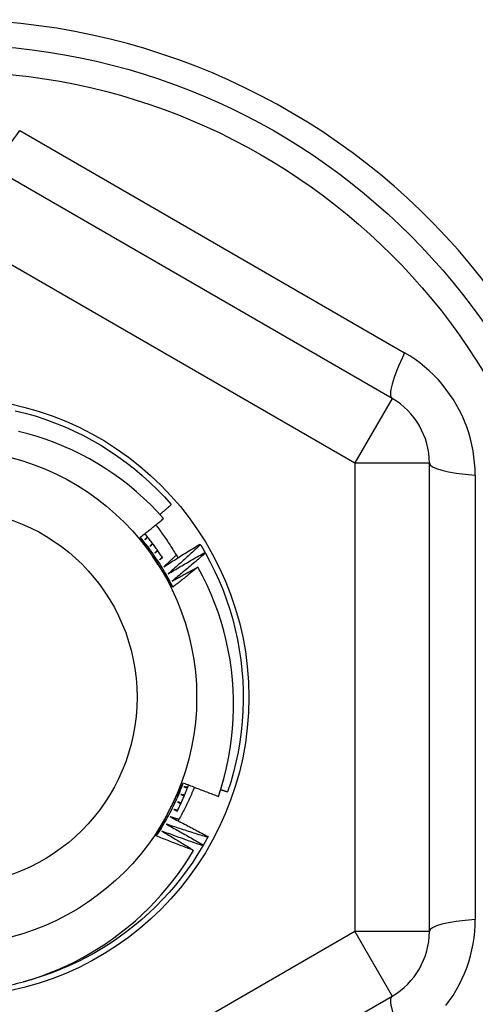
# Model space of a CAD drawing. Header units: inches. Extents: x 32 to 80, y 15.9 to 42.2.
# Tile 56 of 59: x 74.198 to 74.439, y 38.405 to 38.926. Entities that reach past the tile are written whole.
import ezdxf

# ---------------------------------------------------------------- set-up
doc = ezdxf.new("R2010")
doc.units = ezdxf.units.IN
doc.header["$MEASUREMENT"] = 0
doc.layers.add('Visible Edges(ANSI)', color=7, linetype='Continuous', lineweight=25)
doc.layers.add('Visible Tangent Edges(ANSI)', color=7, linetype='Continuous', lineweight=25)

msp = doc.modelspace()

# ---------------------------------------------------------------- linework, layer by layer
at = {"layer": 'Visible Edges(ANSI)'}
for p, q in [((74.39513683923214, 38.72535589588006), (74.18056991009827, 38.84923617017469)), ((74.41482187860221, 38.44349985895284), (74.41482187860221, 38.69126040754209)), ((74.29362240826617, 38.64840278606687), (74.29383744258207, 38.64804943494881)), ((74.29621721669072, 38.64399005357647), (74.29642050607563, 38.6436298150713)), ((74.29532802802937, 38.48922029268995), (74.29511965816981, 38.48886296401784)), ((74.29782769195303, 38.49368761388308), (74.29763119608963, 38.49332362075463)), ((74.18056991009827, 38.28552409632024), (74.39513683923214, 38.40940437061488))]:
    msp.add_line(p, q, dxfattribs=at)
at = {"layer": 'Visible Edges(ANSI)', "flags": 128}
for points in [[(74.19582433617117, 38.71891613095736), (74.20110495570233, 38.71760086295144), (74.20633632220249, 38.71610165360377), (74.21151202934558, 38.7144203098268), (74.2166257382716, 38.71255892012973), (74.22167119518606, 38.71051973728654), (74.22664221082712, 38.70830527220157), (74.23153270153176, 38.7059182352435), (74.23633668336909, 38.70336155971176), (74.24104826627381, 38.70063835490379), (74.24566168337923, 38.69775196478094), (74.25017128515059, 38.69470593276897), (74.25457155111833, 38.69150397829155), (74.25885708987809, 38.68815003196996), (74.26302265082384, 38.68464818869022), (74.26706314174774, 38.68100274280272), (74.27097361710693, 38.67721815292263), (74.2747492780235, 38.67329906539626), (74.27838550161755, 38.66925027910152)], [(74.27431452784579, 38.66189138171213), (74.27092370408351, 38.66561796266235), (74.26740719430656, 38.66922688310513), (74.26376787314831, 38.67271477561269), (74.26000861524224, 38.67607826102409), (74.25613230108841, 38.67931398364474), (74.2521417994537, 38.68241856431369), (74.24804422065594, 38.68538564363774), (74.2438526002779, 38.68820584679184), (74.23957129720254, 38.69087682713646), (74.23520433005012, 38.69339651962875), (74.23075571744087, 38.69576285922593), (74.22622948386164, 38.69797379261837), (74.22162963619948, 38.70002725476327), (74.21696021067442, 38.70192115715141), (74.2122252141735, 38.70365346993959), (74.20742866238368, 38.70522209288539), (74.20257458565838, 38.7066249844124), (74.19766913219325, 38.70785956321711)], [(74.27236876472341, 38.66406098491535), (74.27262052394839, 38.66427589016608), (74.272872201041, 38.66449090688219), (74.27312378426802, 38.66470604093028), (74.27337527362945, 38.66492129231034), (74.27362666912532, 38.66513665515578), (74.27387797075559, 38.66535212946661), (74.27412919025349, 38.66556772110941), (74.2743803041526, 38.66578343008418), (74.27463132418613, 38.66599925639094), (74.27488226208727, 38.66621518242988), (74.27513309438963, 38.66643123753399), (74.27538384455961, 38.66664739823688), (74.27563448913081, 38.66686367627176), (74.27588505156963, 38.66708007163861), (74.27613552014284, 38.66729657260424), (74.27638588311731, 38.66751320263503), (74.27663616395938, 38.66772993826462), (74.27688635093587, 38.66794677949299), (74.27713644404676, 38.66816374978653), (74.27738644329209, 38.66838082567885), (74.27763634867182, 38.66859801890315), (74.27788616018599, 38.66881531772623), (74.27813587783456, 38.66903274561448), (74.27838550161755, 38.66925027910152)], [(74.26199104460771, 38.65200751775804), (74.26250879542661, 38.65241411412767), (74.26302617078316, 38.65282116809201), (74.26354318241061, 38.65322867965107), (74.26405981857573, 38.65363664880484), (74.2645760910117, 38.65404506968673), (74.26509198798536, 38.65445394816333), (74.26560752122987, 38.65486328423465), (74.26612267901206, 38.65527307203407), (74.26663746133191, 38.65568331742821), (74.26715186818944, 38.65609401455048), (74.26766591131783, 38.65650516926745), (74.2681795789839, 38.65691677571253), (74.26869288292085, 38.65732883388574), (74.26920579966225, 38.65774134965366), (74.26971835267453, 38.65815431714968), (74.27023053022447, 38.65856773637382), (74.27074234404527, 38.65898160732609), (74.27125377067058, 38.65939593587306), (74.27176483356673, 38.65981071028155), (74.27227552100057, 38.66022594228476), (74.27278583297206, 38.66064162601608), (74.27329576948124, 38.66105775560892), (74.27380533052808, 38.66147434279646), (74.27431452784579, 38.66189138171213)], [(74.27010736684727, 38.65846824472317), (74.27064769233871, 38.65777846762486), (74.271183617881, 38.65708556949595), (74.2717151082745, 38.65638957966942), (74.27224215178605, 38.65569052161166), (74.27276473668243, 38.65498841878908), (74.27328285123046, 38.65428328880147), (74.27379648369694, 38.65357516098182), (74.27430562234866, 38.65286404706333), (74.27481026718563, 38.65214997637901), (74.27531038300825, 38.65143296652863), (74.27580596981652, 38.65071304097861), (74.27629702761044, 38.64999022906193), (74.27678352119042, 38.64926453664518), (74.27726545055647, 38.64853599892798), (74.27774280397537, 38.64780463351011), (74.27821555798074, 38.64707045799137), (74.2786837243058, 38.64633350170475), (74.27914726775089, 38.64559378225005), (74.27960618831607, 38.64485132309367), (74.28006046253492, 38.644106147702), (74.28051009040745, 38.64335826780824), (74.28095506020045, 38.64260771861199), (74.28139534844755, 38.64185451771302), (74.2818309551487, 38.64109868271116)], [(74.27917460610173, 38.62561224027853), (74.27858685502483, 38.62678906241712), (74.27798731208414, 38.62795994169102), (74.27737608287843, 38.62912476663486), (74.27675321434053, 38.63028343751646), (74.2761188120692, 38.63143583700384), (74.27547294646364, 38.63258187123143), (74.27481568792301, 38.63372143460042), (74.2741471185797, 38.63485440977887), (74.27346732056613, 38.63598070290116), (74.27277637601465, 38.63710020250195), (74.27207436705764, 38.63821280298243), (74.27136135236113, 38.63931840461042), (74.27063742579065, 38.64041689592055), (74.2699026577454, 38.64150817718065), (74.26915713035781, 38.64259213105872), (74.26840093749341, 38.64366866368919), (74.26763412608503, 38.64473766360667), (74.2668568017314, 38.645799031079), (74.26606903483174, 38.64685265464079), (74.26527089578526, 38.64789842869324), (74.2644624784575, 38.64893625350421), (74.26364385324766, 38.64996601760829), (74.26281509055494, 38.6509876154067), (74.2619762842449, 38.65200094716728)], [(74.27062950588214, 38.63874096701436), (74.27026846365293, 38.639296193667), (74.26990759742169, 38.63985116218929), (74.26954688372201, 38.64040587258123), (74.26918629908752, 38.64096034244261), (74.2688258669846, 38.64151456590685), (74.26846555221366, 38.64206856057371), (74.26810535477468, 38.64262232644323), (74.2677452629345, 38.64317586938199), (74.26738527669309, 38.64372919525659), (74.26702537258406, 38.64428231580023), (74.26666555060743, 38.64483523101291), (74.26630579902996, 38.64538794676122), (74.26594611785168, 38.64594048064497), (74.26558648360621, 38.64649282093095), (74.26522689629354, 38.64704499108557), (74.26486733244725, 38.64759698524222), (74.26450780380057, 38.64814881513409), (74.26414828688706, 38.6487004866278), (74.26378878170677, 38.64925200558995), (74.26342927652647, 38.64980337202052), (74.26306975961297, 38.65035460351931), (74.26271021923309, 38.65090570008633), (74.2623506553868, 38.65145667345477), (74.26199104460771, 38.65200751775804)], [(74.2738349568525, 38.64103326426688), (74.2734701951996, 38.64158963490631), (74.27310269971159, 38.64214419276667), (74.27273247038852, 38.64269693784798), (74.27235950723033, 38.64324784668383), (74.2719838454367, 38.64379690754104), (74.27160547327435, 38.64434410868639), (74.2712244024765, 38.64488943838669), (74.27084065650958, 38.64543287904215), (74.27045422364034, 38.64597441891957), (74.27006512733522, 38.64651404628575), (74.2696733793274, 38.6470517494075), (74.26927896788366, 38.64758751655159), (74.26888192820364, 38.64812132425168), (74.2684822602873, 38.64865316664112), (74.26807997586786, 38.64918303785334), (74.26767507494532, 38.64971091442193), (74.26726758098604, 38.65023678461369), (74.26685749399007, 38.65076063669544), (74.26644482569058, 38.65128246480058), (74.26602958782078, 38.65180224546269), (74.26561179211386, 38.65231997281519), (74.26519145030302, 38.65283563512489), (74.26476856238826, 38.65334921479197), (74.26434315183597, 38.65386070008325)], [(74.2656833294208, 38.65223170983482), (74.26563079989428, 38.6521675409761), (74.26557827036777, 38.65210337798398), (74.26552572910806, 38.65203922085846), (74.26547317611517, 38.65197506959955), (74.26542062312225, 38.65191092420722), (74.26536805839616, 38.65184677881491), (74.26531549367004, 38.65178264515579), (74.26526291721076, 38.65171851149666), (74.26521032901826, 38.65165438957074), (74.26515774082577, 38.6515902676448), (74.26510514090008, 38.65152615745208), (74.26505254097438, 38.65146204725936), (74.2649999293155, 38.65139794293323), (74.2649473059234, 38.6513338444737), (74.2648946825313, 38.65126975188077), (74.26484204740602, 38.65120566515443), (74.26478941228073, 38.6511415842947), (74.26473676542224, 38.65107750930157), (74.26468410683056, 38.65101344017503), (74.26463144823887, 38.6509493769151), (74.264578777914, 38.65088531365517), (74.26452609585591, 38.65082126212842), (74.26447341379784, 38.65075721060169), (74.26442073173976, 38.65069317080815)], [(74.26442073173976, 38.65069317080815), (74.26448247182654, 38.65074595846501), (74.26454422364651, 38.65079873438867), (74.26460597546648, 38.65085150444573), (74.26466773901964, 38.65090427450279), (74.26472950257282, 38.65095703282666), (74.26479127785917, 38.65100978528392), (74.26485305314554, 38.65106253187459), (74.2649148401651, 38.65111526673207), (74.26497662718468, 38.65116800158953), (74.26503842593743, 38.6512207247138), (74.2651002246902, 38.65127344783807), (74.26516203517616, 38.65132615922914), (74.26522384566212, 38.65137886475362), (74.26528566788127, 38.65143156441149), (74.26534749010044, 38.65148425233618), (74.2654093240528, 38.65153694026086), (74.26547116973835, 38.65158962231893), (74.2655330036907, 38.65164229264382), (74.26559486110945, 38.6516949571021), (74.265656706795, 38.65174761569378), (74.26571857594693, 38.65180026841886), (74.2657804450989, 38.65185291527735), (74.26584231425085, 38.65190555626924), (74.265904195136, 38.65195818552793)], [(74.26841929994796, 38.64873647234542), (74.26836468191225, 38.64867406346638), (74.26831006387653, 38.64861166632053), (74.26825544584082, 38.64854927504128), (74.26820081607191, 38.64848688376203), (74.2681461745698, 38.64842450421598), (74.26809153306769, 38.64836212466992), (74.26803687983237, 38.64829975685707), (74.26798222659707, 38.64823738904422), (74.26792756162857, 38.64817503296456), (74.26787288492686, 38.6481126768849), (74.26781820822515, 38.64805032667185), (74.26776351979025, 38.64798798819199), (74.26770883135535, 38.64792564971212), (74.26765413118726, 38.64786331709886), (74.26759941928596, 38.6478009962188), (74.26754470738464, 38.64773867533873), (74.26748998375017, 38.64767636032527), (74.26743526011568, 38.6476140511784), (74.26738052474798, 38.64755174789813), (74.26732577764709, 38.64748945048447), (74.2672710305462, 38.6474271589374), (74.26721627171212, 38.64736487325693), (74.26716151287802, 38.64730259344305), (74.26710674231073, 38.64724031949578)], [(74.26710674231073, 38.64724031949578), (74.2671701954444, 38.64729104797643), (74.26723363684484, 38.64734176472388), (74.26729710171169, 38.64739247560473), (74.26736056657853, 38.64744318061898), (74.26742403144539, 38.64749387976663), (74.26748750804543, 38.64754456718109), (74.26755099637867, 38.64759524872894), (74.26761447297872, 38.64764593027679), (74.26767797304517, 38.64769660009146), (74.26774147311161, 38.64774726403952), (74.26780497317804, 38.64779791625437), (74.26786848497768, 38.64784856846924), (74.26793199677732, 38.6478992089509), (74.26799552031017, 38.64794984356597), (74.268059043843, 38.64800047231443), (74.26812257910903, 38.6480510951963), (74.26818611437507, 38.64810171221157), (74.2682496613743, 38.64815231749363), (74.26831320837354, 38.64820292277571), (74.26837676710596, 38.64825351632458), (74.2684403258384, 38.64830410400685), (74.26850389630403, 38.64835468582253), (74.26856746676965, 38.6484052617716), (74.26863103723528, 38.64845582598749)], [(74.27103874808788, 38.64515307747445), (74.27098211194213, 38.64509249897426), (74.27092546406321, 38.64503193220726), (74.27086881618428, 38.64497137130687), (74.27081216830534, 38.64491081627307), (74.27075550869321, 38.64485026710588), (74.27069883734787, 38.64478972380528), (74.27064216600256, 38.64472918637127), (74.27058548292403, 38.64466864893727), (74.2705287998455, 38.64460812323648), (74.27047210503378, 38.64454760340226), (74.27041539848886, 38.64448708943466), (74.27035869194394, 38.64442658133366), (74.27030197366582, 38.64436607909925), (74.2702452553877, 38.64430558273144), (74.27018852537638, 38.64424509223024), (74.27013178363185, 38.64418460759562), (74.27007504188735, 38.64412412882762), (74.27001830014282, 38.64406365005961), (74.26996153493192, 38.64400318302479), (74.26990478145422, 38.64394272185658), (74.26984800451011, 38.64388226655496), (74.269791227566, 38.64382181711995), (74.2697344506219, 38.64376137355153), (74.26967766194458, 38.64370093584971)], [(74.27446317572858, 38.63637799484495), (74.27525385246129, 38.63689048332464), (74.27604518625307, 38.63740198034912), (74.27683720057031, 38.63791248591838), (74.27762988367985, 38.63842200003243), (74.27842323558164, 38.63893051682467), (74.27921724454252, 38.63943803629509), (74.28001192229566, 38.6399445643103), (74.28080725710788, 38.6404500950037), (74.28160327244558, 38.64095462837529), (74.28239993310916, 38.64145816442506), (74.28319726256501, 38.64196070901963), (74.28399526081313, 38.64246225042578), (74.28479390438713, 38.64296279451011), (74.28559321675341, 38.64346234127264), (74.28639318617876, 38.64396089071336), (74.28719381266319, 38.64445843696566), (74.28799509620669, 38.64495498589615), (74.28879703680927, 38.64545053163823), (74.28959963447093, 38.6459450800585), (74.29040287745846, 38.64643862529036), (74.29120678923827, 38.6469311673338), (74.29201133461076, 38.64742271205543), (74.29281654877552, 38.64791324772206), (74.29362240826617, 38.64840278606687)], [(74.29383744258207, 38.64804943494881), (74.29313193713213, 38.64739584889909), (74.29242557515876, 38.64674311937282), (74.29171836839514, 38.64609125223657), (74.29101031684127, 38.64544024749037), (74.29030142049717, 38.6447900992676), (74.28959167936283, 38.64414081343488), (74.28888108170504, 38.64349238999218), (74.28816965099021, 38.64284483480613), (74.28745737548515, 38.64219814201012), (74.28674425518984, 38.64155231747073), (74.2860303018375, 38.64090736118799), (74.28531549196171, 38.64026327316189), (74.28459986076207, 38.63962005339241), (74.283883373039, 38.63897770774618), (74.28316606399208, 38.63833623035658), (74.28244789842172, 38.63769563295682), (74.28172891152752, 38.63705590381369), (74.28100907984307, 38.6364170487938), (74.2802884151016, 38.63577907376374), (74.27956691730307, 38.63514197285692), (74.27884458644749, 38.63450575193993), (74.27812142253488, 38.63387041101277), (74.27739741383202, 38.63323595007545), (74.27667258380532, 38.63260236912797)], [(74.29383744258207, 38.64804943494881), (74.29393905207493, 38.64788174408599), (74.29404043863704, 38.64771392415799), (74.2941416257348, 38.64754597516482), (74.29424258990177, 38.64737789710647), (74.2943433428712, 38.64720969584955), (74.29444388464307, 38.64704136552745), (74.29454421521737, 38.64687291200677), (74.29464433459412, 38.64670432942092), (74.2947442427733, 38.64653562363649), (74.29484393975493, 38.64636678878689), (74.2949434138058, 38.6461978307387), (74.2950426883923, 38.64602874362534), (74.29514174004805, 38.64585953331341), (74.29524058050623, 38.6456901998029), (74.29533920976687, 38.64552074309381), (74.29543761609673, 38.64535115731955), (74.29553582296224, 38.64518144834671), (74.29563380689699, 38.64501162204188), (74.29573157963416, 38.64484166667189), (74.2958291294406, 38.64467158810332), (74.29592647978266, 38.64450138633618), (74.29602360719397, 38.64433106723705), (74.29612052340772, 38.64416061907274), (74.29621721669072, 38.64399005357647)], [(74.26967766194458, 38.64370093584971), (74.26974274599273, 38.64374954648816), (74.26980783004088, 38.64379815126), (74.26987292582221, 38.64384674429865), (74.26993802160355, 38.6438953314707), (74.2700031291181, 38.64394391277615), (74.27006823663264, 38.64399248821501), (74.27013334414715, 38.64404105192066), (74.2701984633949, 38.64408961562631), (74.27026359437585, 38.64413816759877), (74.27032872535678, 38.64418671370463), (74.27039386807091, 38.64423524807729), (74.27045901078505, 38.64428378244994), (74.27052415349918, 38.64433230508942), (74.2705893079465, 38.64438082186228), (74.27065446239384, 38.64442933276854), (74.27071962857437, 38.6444778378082), (74.27078479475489, 38.64452633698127), (74.27084997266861, 38.64457482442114), (74.27091515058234, 38.64462330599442), (74.27098034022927, 38.64467178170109), (74.27104552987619, 38.64472025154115), (74.27111073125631, 38.64476871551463), (74.27117593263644, 38.6448171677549), (74.27124113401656, 38.64486561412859)], [(74.27353883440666, 38.64148540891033), (74.2734802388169, 38.64142673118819), (74.27342163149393, 38.64136805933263), (74.27336302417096, 38.64130939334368), (74.27330440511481, 38.64125073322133), (74.27324577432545, 38.64119208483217), (74.27318715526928, 38.64113343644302), (74.27312851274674, 38.64107479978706), (74.27306987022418, 38.6410161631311), (74.27301121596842, 38.64095753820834), (74.27295256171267, 38.64089891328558), (74.2728939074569, 38.64084030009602), (74.27283522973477, 38.64078168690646), (74.27277655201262, 38.64072308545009), (74.27271787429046, 38.64066448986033), (74.27265918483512, 38.64060590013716), (74.27260049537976, 38.64054731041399), (74.27254178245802, 38.64048873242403), (74.27248308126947, 38.64043016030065), (74.27242436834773, 38.64037159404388), (74.2723656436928, 38.64031303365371), (74.27230690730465, 38.64025447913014), (74.27224818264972, 38.64019593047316), (74.27218943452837, 38.64013738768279), (74.27213068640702, 38.64007885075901)], [(74.27213068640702, 38.64007885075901), (74.27219733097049, 38.64012529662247), (74.27226398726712, 38.64017172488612), (74.27233064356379, 38.64021815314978), (74.27239731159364, 38.64026457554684), (74.27246397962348, 38.6403109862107), (74.27253064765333, 38.64035739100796), (74.27259732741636, 38.64040378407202), (74.2726640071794, 38.64045017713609), (74.27273069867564, 38.64049655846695), (74.27279739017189, 38.64054293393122), (74.27286409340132, 38.64058930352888), (74.27293079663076, 38.64063566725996), (74.27299749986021, 38.64068201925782), (74.27306421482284, 38.64072836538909), (74.27313094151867, 38.64077470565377), (74.27319766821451, 38.64082104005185), (74.27326439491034, 38.64086736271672), (74.27333113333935, 38.6409136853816), (74.2733978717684, 38.64095999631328), (74.27346462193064, 38.64100629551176), (74.27353137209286, 38.64105259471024), (74.2735981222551, 38.64109888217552), (74.27366488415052, 38.64114516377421), (74.27373165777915, 38.6411914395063)], [(74.28099397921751, 38.64254160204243), (74.2807233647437, 38.64228331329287), (74.28045262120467, 38.64202514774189), (74.28018173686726, 38.64176711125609), (74.27991073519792, 38.64150920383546), (74.27963959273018, 38.64125142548), (74.27936832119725, 38.64099377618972), (74.27909692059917, 38.64073625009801), (74.2788253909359, 38.64047885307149), (74.27855373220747, 38.64022158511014), (74.27828194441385, 38.63996444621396), (74.27801001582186, 38.63970743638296), (74.27773796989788, 38.63945055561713), (74.27746578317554, 38.63919379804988), (74.27719346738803, 38.63893717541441), (74.27692102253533, 38.63868067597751), (74.27664844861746, 38.6384243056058), (74.27637574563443, 38.63816806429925), (74.2761029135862, 38.63791195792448), (74.2758299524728, 38.63765597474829), (74.27555685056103, 38.63740012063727), (74.27528363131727, 38.63714439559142), (74.27501027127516, 38.63688879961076), (74.27473679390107, 38.63663333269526), (74.27446317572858, 38.63637799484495)], [(74.27667258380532, 38.63260236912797), (74.27747969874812, 38.63308855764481), (74.27828744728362, 38.63357373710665), (74.27909584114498, 38.63405789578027), (74.27990485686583, 38.63454103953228), (74.28071450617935, 38.63502316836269), (74.28152480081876, 38.63550428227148), (74.28233571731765, 38.63598438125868), (74.2831472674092, 38.63646345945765), (74.28395945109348, 38.63694152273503), (74.28477225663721, 38.6374185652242), (74.2855856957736, 38.63789459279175), (74.28639975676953, 38.63836959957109), (74.2872144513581, 38.63884358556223), (74.28802976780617, 38.63931655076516), (74.2888457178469, 38.63978850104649), (74.28966228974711, 38.64025943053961), (74.29047948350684, 38.64072933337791), (74.29129729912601, 38.64119822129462), (74.2921157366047, 38.64166608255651), (74.29293478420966, 38.6421329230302), (74.2937544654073, 38.64259874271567), (74.29457476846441, 38.64306353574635), (74.29539568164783, 38.64352730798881), (74.29621721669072, 38.64399005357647)], [(74.29642050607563, 38.6436298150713), (74.29569386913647, 38.64299980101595), (74.29496641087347, 38.64237067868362), (74.29423813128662, 38.64174244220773), (74.29350903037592, 38.64111509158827), (74.29277911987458, 38.64048862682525), (74.29204838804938, 38.63986305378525), (74.29131684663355, 38.63923837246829), (74.29058448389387, 38.63861458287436), (74.28985131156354, 38.63799168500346), (74.28911731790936, 38.6373696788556), (74.28838252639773, 38.63674857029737), (74.28764691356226, 38.63612835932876), (74.28691049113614, 38.63550904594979), (74.28617325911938, 38.63489062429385), (74.28543520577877, 38.63427310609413), (74.2846963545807, 38.63365649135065), (74.28395670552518, 38.63304076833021), (74.28321623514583, 38.63242595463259), (74.28247496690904, 38.6318120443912), (74.28173288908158, 38.63119903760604), (74.28099000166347, 38.63058693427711), (74.28024631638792, 38.62997574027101), (74.27950183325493, 38.62936545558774), (74.27875654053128, 38.6287560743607)], [(74.29642050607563, 38.6436298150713), (74.29900538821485, 38.63884094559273), (74.30142111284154, 38.63396456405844), (74.30366475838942, 38.6290066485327), (74.30573355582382, 38.62397326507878), (74.30762497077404, 38.61887058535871), (74.30933669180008, 38.61370484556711), (74.31086663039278, 38.60848238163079), (74.31221290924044, 38.60320958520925), (74.31337386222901, 38.59789290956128), (74.31434809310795, 38.59253887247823), (74.31513439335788, 38.58715402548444), (74.31573181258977, 38.58174496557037), (74.31613959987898, 38.57631831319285), (74.31635727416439, 38.57088071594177), (74.31638456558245, 38.56543883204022), (74.31622142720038, 38.55999932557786), (74.31586808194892, 38.55456885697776), (74.31532494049, 38.54915407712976), (74.31459267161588, 38.5437616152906), (74.31367219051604, 38.5383980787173), (74.31256460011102, 38.53307003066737), (74.31127127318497, 38.52778399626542), (74.30979378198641, 38.52254645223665), (74.30813394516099, 38.51736381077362)], [(74.27917732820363, 38.62561369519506), (74.27882147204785, 38.62615877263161), (74.27846566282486, 38.62670394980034), (74.27810990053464, 38.62724924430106), (74.27775416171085, 38.62779466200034), (74.27739843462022, 38.6283402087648), (74.27704273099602, 38.62888590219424), (74.2766870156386, 38.62943173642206), (74.27633127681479, 38.62997772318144), (74.27597552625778, 38.63052387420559), (74.27561974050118, 38.63107019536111), (74.2752639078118, 38.63161669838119), (74.27490802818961, 38.63216338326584), (74.27455207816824, 38.63271026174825), (74.27419605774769, 38.63325734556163), (74.27383995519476, 38.63380463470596), (74.27348375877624, 38.63435214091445), (74.27312744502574, 38.63489987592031), (74.27277102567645, 38.63544784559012), (74.272414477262, 38.63599604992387), (74.27205779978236, 38.63654450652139), (74.27170096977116, 38.63709321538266), (74.27134398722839, 38.63764219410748), (74.27098682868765, 38.63819144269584), (74.27062950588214, 38.63874096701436)], [(74.27875654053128, 38.6287560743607), (74.27932334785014, 38.62907271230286), (74.27989043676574, 38.62938885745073), (74.28045781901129, 38.62970450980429), (74.2810254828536, 38.63001967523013), (74.28159344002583, 38.63033434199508), (74.28216166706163, 38.63064852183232), (74.28273018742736, 38.63096220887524), (74.28329900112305, 38.63127540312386), (74.28386808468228, 38.63158811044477), (74.28443746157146, 38.63190031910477), (74.28500712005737, 38.63221203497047), (74.28557706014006, 38.63252326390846), (74.28614728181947, 38.63283399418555), (74.28671778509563, 38.63314423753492), (74.28728856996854, 38.63345398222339), (74.28785964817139, 38.63376323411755), (74.2884309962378, 38.63407199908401), (74.28900263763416, 38.63438026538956), (74.28957454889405, 38.6346880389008), (74.2901467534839, 38.63499531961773), (74.29071922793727, 38.63530210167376), (74.29129198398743, 38.63560839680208), (74.29186502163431, 38.63591419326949), (74.29243834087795, 38.63621949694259)], [(74.29243834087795, 38.63621949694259), (74.2918905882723, 38.63577174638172), (74.29134242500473, 38.63532450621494), (74.29079382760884, 38.63487776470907), (74.29024483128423, 38.6344315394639), (74.28969541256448, 38.63398581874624), (74.28914557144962, 38.63354060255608), (74.28859531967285, 38.63309589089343), (74.28804464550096, 38.63265168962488), (74.28749354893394, 38.63220799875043), (74.286942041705, 38.6317648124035), (74.28639012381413, 38.63132213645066), (74.28583778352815, 38.63087996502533), (74.28528502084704, 38.6304383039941), (74.284731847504, 38.62999715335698), (74.28417826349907, 38.62955651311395), (74.28362425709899, 38.62911637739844), (74.283069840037, 38.62867675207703), (74.28251501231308, 38.62823764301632), (74.28195976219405, 38.62779903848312), (74.28140410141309, 38.62736095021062), (74.28084802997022, 38.62692336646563), (74.2802915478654, 38.62648629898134), (74.27973464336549, 38.62604974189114), (74.27917732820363, 38.62561369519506)], [(74.30329080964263, 38.51496653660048), (74.30488284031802, 38.51994265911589), (74.30630395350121, 38.52497658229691), (74.3075518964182, 38.53006332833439), (74.30862222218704, 38.53518610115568), (74.30951352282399, 38.54033609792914), (74.31022545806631, 38.54550861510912), (74.31075768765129, 38.55069895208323), (74.31110987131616, 38.55590240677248), (74.31128169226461, 38.56111428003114), (74.31127278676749, 38.56632986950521), (74.31108282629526, 38.57154447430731), (74.31071149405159, 38.5767533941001), (74.31015842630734, 38.58195192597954), (74.30942330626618, 38.58713531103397), (74.30850776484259, 38.59228858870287), (74.30741421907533, 38.59739962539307), (74.3061441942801, 38.60246385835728), (74.30469916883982, 38.60747672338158), (74.30308064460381, 38.61243365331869), (74.3012901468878, 38.61733008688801), (74.29932916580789, 38.62216144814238), (74.2971992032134, 38.62692318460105), (74.29490176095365, 38.63161072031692), (74.29243834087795, 38.63621949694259)], [(74.27046021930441, 38.49405427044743), (74.27118550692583, 38.49515169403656), (74.27189974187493, 38.49625634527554), (74.27260290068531, 38.49736810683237), (74.2732949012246, 38.49848685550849), (74.2739757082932, 38.49961246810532), (74.2746452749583, 38.50074482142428), (74.27530353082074, 38.50188380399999), (74.27595042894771, 38.50302928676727), (74.27658593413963, 38.50418115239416), (74.27720997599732, 38.50533927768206), (74.27782250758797, 38.506503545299), (74.27842348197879, 38.50767383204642), (74.27901284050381, 38.50885002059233), (74.27959053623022, 38.51003198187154), (74.28015649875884, 38.51121960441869), (74.28071070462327, 38.5124127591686), (74.28125308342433, 38.51361132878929), (74.28178359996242, 38.51481519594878), (74.28230217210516, 38.51602423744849), (74.28280877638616, 38.51723833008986), (74.28330334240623, 38.5184573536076), (74.28378583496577, 38.51968118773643), (74.28425618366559, 38.52090971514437), (74.28471435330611, 38.52214280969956)], [(74.27755747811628, 38.50801891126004), (74.27785780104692, 38.50860919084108), (74.2781579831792, 38.50919919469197), (74.27845802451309, 38.50978894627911), (74.27875791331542, 38.51037844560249), (74.27905767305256, 38.51096770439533), (74.27935729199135, 38.511556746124), (74.27965675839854, 38.51214556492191), (74.27995609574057, 38.51273418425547), (74.28025530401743, 38.51332260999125), (74.28055435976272, 38.51391085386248), (74.28085329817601, 38.51449892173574), (74.28115208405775, 38.51508683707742), (74.28145075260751, 38.51567459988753), (74.2817492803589, 38.51626222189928), (74.2820476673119, 38.51684972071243), (74.28234593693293, 38.51743710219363), (74.28264406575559, 38.51802437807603), (74.28294207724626, 38.51861156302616), (74.28323994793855, 38.51919866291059), (74.2835376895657, 38.51978569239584), (74.28383531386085, 38.52037266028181), (74.28413280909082, 38.52095957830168), (74.28443017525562, 38.52154645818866), (74.28472742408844, 38.52213330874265)], [(74.28147820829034, 38.50704978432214), (74.28176074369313, 38.50761785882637), (74.28204059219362, 38.50818725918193), (74.28231776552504, 38.50875796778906), (74.28259224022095, 38.50932997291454), (74.28286402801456, 38.50990326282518), (74.28313311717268, 38.51047782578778), (74.28339949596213, 38.51105365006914), (74.28366315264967, 38.51163071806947), (74.28392411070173, 38.51220901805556), (74.2841823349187, 38.51278854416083), (74.28443782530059, 38.51336927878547), (74.28469058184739, 38.51395121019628), (74.28494060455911, 38.51453432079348), (74.28518788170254, 38.51511860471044), (74.2854324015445, 38.51570404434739), (74.28567416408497, 38.51629062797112), (74.28591316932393, 38.51687834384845), (74.28614939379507, 38.51746717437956), (74.28638286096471, 38.51805710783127), (74.28661353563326, 38.51864814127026), (74.28684144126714, 38.51924024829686), (74.28706654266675, 38.51983342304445), (74.28728886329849, 38.52042764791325), (74.28750837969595, 38.52102291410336)], [(74.28472742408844, 38.52213330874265), (74.2854971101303, 38.52182467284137), (74.2862671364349, 38.52151690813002), (74.28703747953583, 38.52121001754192), (74.28780817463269, 38.52090399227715), (74.2885791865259, 38.52059884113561), (74.28935053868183, 38.52029456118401), (74.29012221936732, 38.51999114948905), (74.29089422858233, 38.51968861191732), (74.29166656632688, 38.51938694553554), (74.29243923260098, 38.51908614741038), (74.29321222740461, 38.51878622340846), (74.29398555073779, 38.51848717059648), (74.29475920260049, 38.51818898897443), (74.29553318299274, 38.51789168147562), (74.29630748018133, 38.51759524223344), (74.29708210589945, 38.5172996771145), (74.29785706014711, 38.5170049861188), (74.29863233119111, 38.51671116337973), (74.29940793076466, 38.5164182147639), (74.30018385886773, 38.5161261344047), (74.30096011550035, 38.51583492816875), (74.30173668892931, 38.51554459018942), (74.3025135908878, 38.51525512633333), (74.30329080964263, 38.51496653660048)], [(74.29055956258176, 38.51981963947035), (74.2902524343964, 38.51905702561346), (74.2899407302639, 38.51829617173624), (74.28962446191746, 38.5175370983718), (74.28930364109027, 38.5167798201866), (74.28897826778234, 38.51602437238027), (74.28864834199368, 38.51527076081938), (74.28831386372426, 38.51451901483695), (74.2879748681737, 38.51376915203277), (74.28763133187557, 38.51302119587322), (74.28728326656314, 38.51227516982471), (74.28693068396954, 38.51153108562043), (74.28657359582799, 38.51078897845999), (74.28621200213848, 38.51004885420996), (74.28584589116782, 38.50931074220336), (74.28547529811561, 38.50857466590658), (74.28510021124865, 38.50784063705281), (74.28472064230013, 38.50710868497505), (74.28433660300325, 38.5063788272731), (74.28394808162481, 38.50565108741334), (74.28355510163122, 38.50492548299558), (74.28315768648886, 38.50420209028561), (74.2827560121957, 38.50348123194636), (74.28235013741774, 38.50276297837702), (74.28194005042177, 38.50204735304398)], [(74.28344055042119, 38.51599102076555), (74.2835163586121, 38.51596185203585), (74.28359217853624, 38.51593267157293), (74.28366798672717, 38.51590348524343), (74.28374378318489, 38.51587429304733), (74.28381959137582, 38.51584508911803), (74.28389538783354, 38.51581587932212), (74.28397118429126, 38.51578666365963), (74.28404696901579, 38.51575743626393), (74.28412276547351, 38.51572819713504), (74.28419855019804, 38.51569895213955), (74.28427433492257, 38.51566970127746), (74.2843501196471, 38.51564043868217), (74.28442589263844, 38.51561117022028), (74.28450166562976, 38.51558189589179), (74.2845774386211, 38.51555260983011), (74.28465319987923, 38.51552331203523), (74.28472897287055, 38.51549400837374), (74.2848047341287, 38.51546469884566), (74.28488049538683, 38.51543537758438), (74.28495624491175, 38.51540605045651), (74.2850319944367, 38.51537671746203), (74.28510774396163, 38.51534737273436), (74.28518349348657, 38.51531802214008), (74.2852592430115, 38.51528865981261)], [(74.2853946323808, 38.51561310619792), (74.28531319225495, 38.51562874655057), (74.28523176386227, 38.51564439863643), (74.28515032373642, 38.51566006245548), (74.28506889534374, 38.51567573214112), (74.28498746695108, 38.51569141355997), (74.2849060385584, 38.51570710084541), (74.28482461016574, 38.51572279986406), (74.28474318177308, 38.5157385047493), (74.28466175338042, 38.51575422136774), (74.28458033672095, 38.51576994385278), (74.28449890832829, 38.51578567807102), (74.28441749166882, 38.51580142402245), (74.28433607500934, 38.51581716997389), (74.28425465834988, 38.51583293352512), (74.28417324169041, 38.51584870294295), (74.28409182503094, 38.51586447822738), (74.28401040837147, 38.515880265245), (74.28392899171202, 38.51589605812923), (74.28384758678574, 38.51591186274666), (74.28376617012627, 38.51592767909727), (74.28368476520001, 38.51594350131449), (74.28360336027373, 38.51595932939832), (74.28352195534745, 38.51597516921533), (74.28344055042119, 38.51599102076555)], [(74.28506553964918, 38.52005257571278), (74.28514227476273, 38.52002592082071), (74.28521899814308, 38.51999925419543), (74.28529573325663, 38.51997257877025), (74.28537245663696, 38.51994589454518), (74.28544916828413, 38.5199192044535), (74.28552589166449, 38.51989250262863), (74.28560260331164, 38.51986579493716), (74.28567932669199, 38.51983907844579), (74.28575603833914, 38.51981235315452), (74.2858327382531, 38.51978561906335), (74.28590944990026, 38.51975887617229), (74.2859861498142, 38.51973212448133), (74.28606284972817, 38.51970536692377), (74.28613954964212, 38.51967859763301), (74.28621623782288, 38.51965182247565), (74.28629292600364, 38.5196250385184), (74.2863696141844, 38.51959824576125), (74.28644630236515, 38.51957144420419), (74.28652299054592, 38.51954463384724), (74.28659966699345, 38.51951781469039), (74.28667634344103, 38.51949098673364), (74.2867530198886, 38.5194641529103), (74.28682968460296, 38.51943730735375), (74.28690636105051, 38.5194104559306)], [(74.28703100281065, 38.51973918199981), (74.28694909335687, 38.51975213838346), (74.28686718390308, 38.51976510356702), (74.28678528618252, 38.51977807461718), (74.28670337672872, 38.51979105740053), (74.28662147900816, 38.51980404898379), (74.28653958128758, 38.51981704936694), (74.28645767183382, 38.51983005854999), (74.28637577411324, 38.51984307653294), (74.28629387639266, 38.51985610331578), (74.28621197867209, 38.51986913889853), (74.28613008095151, 38.51988218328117), (74.28604819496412, 38.51989523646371), (74.28596629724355, 38.51990829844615), (74.28588439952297, 38.51992137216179), (74.28580251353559, 38.51993445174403), (74.28572062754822, 38.51994754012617), (74.28563872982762, 38.5199606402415), (74.28555684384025, 38.51997374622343), (74.28547495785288, 38.51998686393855), (74.2853930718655, 38.51999998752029), (74.28531118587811, 38.52001312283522), (74.28522929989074, 38.52002626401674), (74.28514742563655, 38.52003941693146), (74.28506553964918, 38.52005257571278)], [(74.30447383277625, 38.51860635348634), (74.30462618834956, 38.51855420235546), (74.30477856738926, 38.51850208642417), (74.30493095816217, 38.51845000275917), (74.30508336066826, 38.51839795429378), (74.30523577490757, 38.51834593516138), (74.30538820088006, 38.51829395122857), (74.30554063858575, 38.51824199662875), (74.30569308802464, 38.51819007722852), (74.30584554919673, 38.5181381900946), (74.30599802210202, 38.51808633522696), (74.3061505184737, 38.51803451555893), (74.30630301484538, 38.51798272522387), (74.30645552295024, 38.51793097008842), (74.30660804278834, 38.51787924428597), (74.30676058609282, 38.5178275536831), (74.30691312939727, 38.51777589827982), (74.30706568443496, 38.51772427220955), (74.30721826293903, 38.51767267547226), (74.30737084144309, 38.51762111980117), (74.30752344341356, 38.51756958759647), (74.30767604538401, 38.51751809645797), (74.30782867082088, 38.51746663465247), (74.30798130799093, 38.51741520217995), (74.30813394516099, 38.51736381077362)], [(74.2816827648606, 38.51198514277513), (74.28175757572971, 38.51195349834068), (74.28183238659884, 38.51192183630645), (74.28190718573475, 38.51189017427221), (74.28198199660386, 38.51185850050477), (74.28205679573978, 38.51182682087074), (74.2821315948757, 38.51179512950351), (74.2822063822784, 38.51176343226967), (74.28228116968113, 38.51173172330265), (74.28235595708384, 38.51170001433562), (74.28243074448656, 38.51166828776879), (74.28250552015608, 38.51163655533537), (74.2825802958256, 38.51160481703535), (74.28265507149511, 38.51157307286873), (74.28272983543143, 38.5115413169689), (74.28280459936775, 38.51150954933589), (74.28287936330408, 38.51147778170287), (74.28295412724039, 38.51144599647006), (74.28302887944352, 38.51141421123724), (74.28310363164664, 38.51138241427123), (74.28317838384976, 38.51135060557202), (74.28325313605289, 38.51131879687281), (74.2833278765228, 38.51128697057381), (74.28340261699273, 38.5112551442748), (74.28347734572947, 38.51122330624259)], [(74.28362335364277, 38.51154311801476), (74.2835424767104, 38.51156143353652), (74.28346159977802, 38.51157976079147), (74.28338072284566, 38.51159809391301), (74.28329984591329, 38.51161643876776), (74.28321898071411, 38.5116347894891), (74.28313811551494, 38.51165314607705), (74.28305725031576, 38.51167151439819), (74.2829763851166, 38.51168989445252), (74.28289551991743, 38.51170828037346), (74.28281465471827, 38.5117266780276), (74.28273378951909, 38.51174508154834), (74.28265293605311, 38.51176349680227), (74.28257208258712, 38.5117819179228), (74.28249122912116, 38.51180035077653), (74.28241037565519, 38.51181878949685), (74.28232952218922, 38.51183723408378), (74.28224866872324, 38.5118556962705), (74.28216781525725, 38.51187415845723), (74.2820869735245, 38.51189263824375), (74.2820061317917, 38.51191111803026), (74.28192527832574, 38.51192960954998), (74.28184443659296, 38.5119481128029), (74.28176360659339, 38.51196662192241), (74.2816827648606, 38.51198514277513)], [(74.27046284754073, 38.49405264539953), (74.27075696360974, 38.49463335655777), (74.27105119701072, 38.49521408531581), (74.2713455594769, 38.49579483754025), (74.27164002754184, 38.49637562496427), (74.27193463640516, 38.49695645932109), (74.27222935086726, 38.4975373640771), (74.27252420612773, 38.49811833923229), (74.27281917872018, 38.49869940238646), (74.27311428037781, 38.49928057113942), (74.27340952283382, 38.49986185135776), (74.27370489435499, 38.50044326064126), (74.27400039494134, 38.50102480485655), (74.27429602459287, 38.50160650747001), (74.27459180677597, 38.50218836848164), (74.27488771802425, 38.50277041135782), (74.2751837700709, 38.50335264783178), (74.27547997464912, 38.5039350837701), (74.2757763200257, 38.50451773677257), (74.27607280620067, 38.5051006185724), (74.27636943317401, 38.50568374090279), (74.27666622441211, 38.50626712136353), (74.2769631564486, 38.50685076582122), (74.27726024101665, 38.50743469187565), (74.27755747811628, 38.50801891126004)], [(74.27979408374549, 38.5080392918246), (74.2798678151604, 38.50800520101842), (74.27994153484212, 38.50797109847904), (74.28001526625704, 38.50793699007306), (74.28008898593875, 38.50790286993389), (74.28016269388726, 38.50786874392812), (74.28023641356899, 38.50783461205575), (74.2803101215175, 38.50780046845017), (74.28038382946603, 38.50776631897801), (74.28045752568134, 38.50773215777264), (74.28053122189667, 38.50769799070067), (74.28060491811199, 38.50766381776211), (74.28067861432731, 38.50762963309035), (74.28075229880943, 38.50759544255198), (74.28082598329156, 38.50756124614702), (74.28089965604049, 38.50752703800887), (74.2809733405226, 38.50749281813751), (74.28104701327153, 38.50745859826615), (74.28112068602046, 38.5074243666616), (74.28119434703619, 38.50739012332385), (74.28126800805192, 38.5073558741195), (74.28134166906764, 38.50732161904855), (74.28141531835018, 38.507287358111), (74.28148896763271, 38.50725308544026), (74.28156261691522, 38.50721880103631)], [(74.28171906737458, 38.50753363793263), (74.28163883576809, 38.50755460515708), (74.28155860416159, 38.50757558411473), (74.2814783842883, 38.50759656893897), (74.28139815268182, 38.50761756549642), (74.28131793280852, 38.50763856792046), (74.28123771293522, 38.5076595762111), (74.28115749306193, 38.50768059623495), (74.28107728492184, 38.50770162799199), (74.28099706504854, 38.50772266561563), (74.28091685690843, 38.50774371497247), (74.28083663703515, 38.5077647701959), (74.28075642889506, 38.50778583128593), (74.28067623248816, 38.50780690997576), (74.28059602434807, 38.50782798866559), (74.28051581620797, 38.50784907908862), (74.28043561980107, 38.50787018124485), (74.28035542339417, 38.50789128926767), (74.28027522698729, 38.5079124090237), (74.28019503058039, 38.50793353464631), (74.28011483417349, 38.50795466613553), (74.28003463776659, 38.50797580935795), (74.27995445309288, 38.50799696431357), (74.27987426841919, 38.50801812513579), (74.27979408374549, 38.5080392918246)], [(74.27563236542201, 38.50034470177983), (74.27645946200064, 38.49989334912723), (74.277286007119, 38.49944092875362), (74.27811198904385, 38.49898745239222), (74.27893741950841, 38.49853291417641), (74.27976229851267, 38.49807731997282), (74.28058661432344, 38.49762066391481), (74.28141037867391, 38.49716294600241), (74.28223357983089, 38.4967041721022), (74.28305621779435, 38.4962443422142), (74.28387829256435, 38.49578345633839), (74.28469980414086, 38.49532150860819), (74.28552076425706, 38.49485851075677), (74.28634114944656, 38.49439445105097), (74.28716098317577, 38.49392934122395), (74.28798024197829, 38.49346317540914), (74.28879893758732, 38.49299595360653), (74.28961705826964, 38.49252767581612), (74.29043462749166, 38.49205834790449), (74.29125162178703, 38.49158796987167), (74.29206804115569, 38.49111653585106), (74.29288389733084, 38.49064405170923), (74.29369917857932, 38.4901705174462), (74.2945138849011, 38.48969592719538), (74.29532802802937, 38.48922029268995)], [(74.29763119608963, 38.49332362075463), (74.29671086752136, 38.49360277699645), (74.29579085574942, 38.49388308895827), (74.29487116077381, 38.49416457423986), (74.29395178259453, 38.49444722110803), (74.29303272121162, 38.49473103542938), (74.29211397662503, 38.49501601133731), (74.29119554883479, 38.49530215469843), (74.29027743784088, 38.49558946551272), (74.28935965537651, 38.4958779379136), (74.28844218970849, 38.49616757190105), (74.28752505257, 38.49645837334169), (74.28660824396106, 38.49675034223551), (74.28569175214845, 38.49704347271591), (74.28477560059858, 38.49733776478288), (74.28385976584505, 38.49763322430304), (74.28294427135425, 38.49792984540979), (74.282029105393, 38.49822762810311), (74.28111427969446, 38.49852657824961), (74.28019978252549, 38.49882668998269), (74.27928561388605, 38.49912796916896), (74.27837179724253, 38.4994304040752), (74.27745830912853, 38.49973400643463), (74.27654516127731, 38.50003877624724), (74.27563236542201, 38.50034470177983)], [(74.27777654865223, 38.50415774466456), (74.27861805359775, 38.50373385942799), (74.27945904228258, 38.50330888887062), (74.28029951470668, 38.50288284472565), (74.28113945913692, 38.50245572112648), (74.28197887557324, 38.50202751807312), (74.28281777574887, 38.50159824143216), (74.28365615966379, 38.501167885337), (74.28449401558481, 38.50073645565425), (74.28533134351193, 38.5003039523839), (74.28616814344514, 38.49987036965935), (74.28700441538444, 38.49943571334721), (74.28784015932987, 38.49899998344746), (74.28867538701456, 38.49856317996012), (74.2895100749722, 38.49812530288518), (74.2903442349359, 38.49768635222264), (74.29117786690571, 38.4972463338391), (74.29201095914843, 38.49680523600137), (74.29284352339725, 38.49636307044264), (74.29367555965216, 38.49591983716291), (74.29450705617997, 38.49547553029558), (74.29533802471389, 38.49503015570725), (74.2961684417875, 38.49458370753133), (74.2969983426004, 38.494136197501), (74.29782769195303, 38.49368761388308)], [(74.28236964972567, 38.50279726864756), (74.28217812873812, 38.5028533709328), (74.2819866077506, 38.50290953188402), (74.28179511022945, 38.50296573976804), (74.28160362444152, 38.50302199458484), (74.28141215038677, 38.50307830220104), (74.28122068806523, 38.50313466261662), (74.28102923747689, 38.50319106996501), (74.28083779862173, 38.50324753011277), (74.28064637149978, 38.50330404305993), (74.28045495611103, 38.50336060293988), (74.28026356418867, 38.50341720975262), (74.28007217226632, 38.50347387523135), (74.27988080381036, 38.50353058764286), (74.27968943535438, 38.50358734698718), (74.27949809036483, 38.50364415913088), (74.27930675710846, 38.50370102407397), (74.27911543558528, 38.50375793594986), (74.27892412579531, 38.50381490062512), (74.27873282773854, 38.50387191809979), (74.27854155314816, 38.50392898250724), (74.27835027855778, 38.50398609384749), (74.2781590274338, 38.50404326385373), (74.27796778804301, 38.50410048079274), (74.27777654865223, 38.50415774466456)], [(74.27336383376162, 38.49660429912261), (74.2740695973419, 38.49618852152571), (74.27477491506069, 38.49577195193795), (74.27547978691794, 38.49535460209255), (74.27618421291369, 38.49493646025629), (74.27688819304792, 38.49451753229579), (74.27759172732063, 38.49409781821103), (74.27829481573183, 38.49367731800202), (74.27899745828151, 38.49325603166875), (74.27969964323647, 38.49283395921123), (74.28040138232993, 38.49241110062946), (74.28110266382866, 38.49198746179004), (74.28180351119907, 38.49156303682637), (74.28250390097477, 38.49113782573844), (74.28320383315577, 38.49071183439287), (74.28390331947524, 38.49028505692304), (74.28460234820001, 38.48985749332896), (74.28530093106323, 38.48942915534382), (74.28599905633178, 38.48900003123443), (74.2866967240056, 38.48857012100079), (74.2873939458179, 38.4881394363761), (74.28809069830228, 38.48770796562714), (74.28878700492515, 38.48727571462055), (74.28948285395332, 38.4868426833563), (74.29017825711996, 38.48640887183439)], [(74.29511965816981, 38.48886296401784), (74.2942090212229, 38.4891722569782), (74.29329873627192, 38.48948270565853), (74.29238880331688, 38.48979430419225), (74.29147922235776, 38.49010705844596), (74.29057000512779, 38.49042096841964), (74.28966112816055, 38.49073603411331), (74.28875261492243, 38.49105224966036), (74.28784446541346, 38.49136962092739), (74.2869366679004, 38.4916881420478), (74.28602923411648, 38.49200781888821), (74.28512216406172, 38.49232864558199), (74.28421545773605, 38.49265063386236), (74.28330911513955, 38.4929737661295), (74.28240314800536, 38.49329805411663), (74.28149753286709, 38.49362349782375), (74.28059230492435, 38.49395008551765), (74.27968742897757, 38.49427783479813), (74.2787829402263, 38.49460672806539), (74.27787881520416, 38.49493678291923), (74.27697506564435, 38.49526798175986), (74.27607169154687, 38.49560033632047), (74.27516869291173, 38.49593383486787), (74.27426606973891, 38.49626849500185), (74.27336383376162, 38.49660429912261)], [(74.29017825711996, 38.48640887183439), (74.28935266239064, 38.48671639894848), (74.28852741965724, 38.48702488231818), (74.28770254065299, 38.48733431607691), (74.28687801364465, 38.48764470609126), (74.28605383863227, 38.48795604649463), (74.285230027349, 38.48826834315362), (74.28440656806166, 38.48858159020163), (74.28358347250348, 38.48889578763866), (74.28276072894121, 38.48921094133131), (74.28193834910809, 38.48952705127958), (74.28111632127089, 38.48984411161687), (74.28029465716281, 38.49016212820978), (74.27947334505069, 38.49048109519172), (74.27865239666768, 38.49080101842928), (74.27783181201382, 38.49112189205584), (74.27701157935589, 38.49144372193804), (74.27619171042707, 38.49176650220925), (74.2753722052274, 38.49209023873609), (74.27455306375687, 38.49241492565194), (74.27373429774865, 38.49274056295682), (74.27291588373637, 38.49306715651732), (74.27209783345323, 38.49339470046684), (74.27128015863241, 38.49372319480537), (74.27046284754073, 38.49405264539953)], [(74.29763119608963, 38.49332362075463), (74.29753771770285, 38.49315127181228), (74.29744401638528, 38.49297903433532), (74.29735010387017, 38.49280692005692), (74.2972559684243, 38.49263492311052), (74.29716162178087, 38.49246304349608), (74.29706706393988, 38.49229128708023), (74.29697228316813, 38.49211964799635), (74.29687727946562, 38.49194812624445), (74.29678206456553, 38.49177672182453), (74.29668663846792, 38.49160544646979), (74.29659098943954, 38.49143428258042), (74.29649512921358, 38.49126324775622), (74.29639905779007, 38.49109232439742), (74.2963027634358, 38.49092153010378), (74.29620625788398, 38.49075085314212), (74.2961095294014, 38.49058029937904), (74.29601260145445, 38.49040986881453), (74.29591543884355, 38.4902395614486), (74.29581807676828, 38.49006937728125), (74.29572049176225, 38.48989931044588), (74.29562269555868, 38.48972937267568), (74.29552468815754, 38.48955955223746), (74.29542646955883, 38.48938986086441), (74.29532802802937, 38.48922029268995)], [(74.29511965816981, 38.48886296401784), (74.2924795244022, 38.484514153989), (74.28969855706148, 38.48025402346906), (74.28677972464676, 38.47608714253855), (74.2837261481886, 38.47201796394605), (74.2805411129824, 38.46805084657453), (74.27722800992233, 38.46419003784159), (74.27379040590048, 38.46043966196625), (74.2702319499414, 38.45680374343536), (74.26655647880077, 38.45328616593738), (74.26276791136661, 38.44989068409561), (74.25887030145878, 38.44662095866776), (74.25486782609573, 38.44348046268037), (74.25076476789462, 38.44047257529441), (74.2465655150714, 38.43760051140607), (74.24227456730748, 38.43486733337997), (74.23789651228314, 38.43227598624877), (74.23343603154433, 38.42982922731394), (74.22889790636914, 38.42752967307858), (74.22428699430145, 38.42537979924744), (74.21960822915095, 38.42338190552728), (74.21486660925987, 38.4215381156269), (74.21006722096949, 38.41985041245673), (74.20521519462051, 38.41832059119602), (74.20031572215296, 38.41695030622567)], [(74.20031572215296, 38.41695030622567), (74.20494619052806, 38.41836804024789), (74.20952833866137, 38.41992871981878), (74.214058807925, 38.42163121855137), (74.218534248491, 38.42347437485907), (74.2229512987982, 38.42545702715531), (74.227306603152, 38.42757802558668), (74.23159681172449, 38.42983620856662), (74.23581856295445, 38.43223043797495), (74.23996831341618, 38.4347594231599), (74.24403461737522, 38.43741657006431), (74.24801028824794, 38.44019686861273), (74.25189260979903, 38.44309793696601), (74.2556788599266, 38.44611739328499), (74.25936632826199, 38.44925283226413), (74.26295229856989, 38.45250188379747), (74.26643404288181, 38.45586215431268), (74.26980885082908, 38.45933125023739), (74.2730739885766, 38.46290678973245), (74.27622676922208, 38.46658639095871), (74.27926445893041, 38.47036766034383), (74.28218432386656, 38.47424821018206), (74.28498073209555, 38.47822135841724), (74.28764596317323, 38.48227607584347), (74.29017825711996, 38.48640887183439)]]:
    msp.add_lwpolyline(points, dxfattribs=at)
at = {"layer": 'Visible Edges(ANSI)'}
for radius in [0.3451589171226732, 0.1584645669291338, 0.1309055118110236]:
    msp.add_circle((74.1608848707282, 38.56738013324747), radius, dxfattribs=at)
for centre, radius, start, end in [((74.1608848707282, 38.56738013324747), 0.358267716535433, 36.68995386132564, 134.250938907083), ((74.37545179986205, 38.69126040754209), 0.0393700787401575, 0, 59.99999999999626), ((74.37545179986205, 38.44349985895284), 0.0393700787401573, 300.0000000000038, 0), ((74.1608848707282, 38.56738013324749), 0.1555118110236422, 279.7938140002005, 284.6880000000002)]:
    msp.add_arc(centre, radius, start, end, dxfattribs=at)
at = {"layer": 'Visible Tangent Edges(ANSI)'}
for p, q in [((74.19822294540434, 38.86702448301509), (74.40171545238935, 38.74953802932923)), ((74.1608848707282, 38.81514068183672), (74.37545179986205, 38.69126040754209)), ((74.39513683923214, 38.72535589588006), (74.37545179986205, 38.69126040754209)), ((74.37545179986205, 38.69126040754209), (74.37545179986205, 38.44349985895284)), ((74.37545179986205, 38.69126040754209), (74.4148218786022, 38.69126040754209)), ((74.43905352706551, 38.68486658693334), (74.43905352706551, 38.4498936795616)), ((74.37545179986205, 38.44349985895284), (74.1608848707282, 38.31961958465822)), ((74.4148218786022, 38.44349985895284), (74.37545179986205, 38.44349985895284)), ((74.37545179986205, 38.44349985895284), (74.39513683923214, 38.40940437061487))]:
    msp.add_line(p, q, dxfattribs=at)
at = {"layer": 'Visible Tangent Edges(ANSI)', "flags": 128}
for points in [[(74.43905352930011, 38.68486659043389), (74.43898280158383, 38.6880802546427), (74.4387710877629, 38.69130166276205), (74.43841909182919, 38.69452249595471), (74.43792749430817, 38.69773440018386), (74.4372969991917, 38.70092903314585), (74.43652831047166, 38.70409808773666), (74.43562208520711, 38.70723319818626), (74.43457905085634, 38.71032603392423), (74.43339960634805, 38.71336937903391), (74.4320840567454, 38.71636250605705), (74.43063618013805, 38.71929944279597), (74.4290603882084, 38.72217300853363), (74.42736095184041, 38.72497597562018), (74.42554221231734, 38.72770116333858), (74.42360851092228, 38.73034135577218), (74.42156418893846, 38.73288934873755), (74.4194107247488, 38.73534227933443), (74.41714825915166, 38.73770203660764), (74.41478411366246, 38.73996193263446), (74.41232584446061, 38.742115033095), (74.40978093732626, 38.74415439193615), (74.40715786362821, 38.74607389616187), (74.4044662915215, 38.7478696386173), (74.40171544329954, 38.74953802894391)], [(74.42357265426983, 38.40437006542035), (74.42550698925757, 38.40700594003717), (74.42732650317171, 38.4097282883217), (74.42902718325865, 38.41252976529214), (74.43060489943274, 38.41540301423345), (74.43205561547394, 38.41834066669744), (74.43337524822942, 38.42133538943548), (74.43455971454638, 38.42437981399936), (74.4356072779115, 38.42747125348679), (74.43651965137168, 38.43061048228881), (74.43729472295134, 38.43378783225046), (74.43793021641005, 38.43699331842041), (74.43842390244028, 38.44021694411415), (74.4387747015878, 38.44344833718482), (74.4389840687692, 38.44667719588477), (74.43905352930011, 38.44989367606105)]]:
    msp.add_lwpolyline(points, dxfattribs=at)
at = {"layer": 'Visible Tangent Edges(ANSI)'}
for radius in [0.3308444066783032, 0.0994094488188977]:
    msp.add_circle((74.1608848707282, 38.56738013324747), radius, dxfattribs=at)
for centre, major_axis, ratio, start_param, end_param in [((74.20025494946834, 38.88333165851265), (-0.0196850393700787, -0.03409548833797), 0.1759287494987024, 0, 1.176112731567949), ((74.41482187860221, 38.75945138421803), (-0.0196850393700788, -0.0340954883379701), 0.1759287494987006, 5.107072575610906, 6.283185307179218), ((74.45419195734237, 38.69126040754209), (-0.0393700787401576, 0), 0.1759287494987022, 0, 1.176112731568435), ((74.45419195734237, 38.44349985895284), (-0.0393700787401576, 0), 0.1759287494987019, 5.107072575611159, 6.283185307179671), ((74.41482187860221, 38.37530888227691), (-0.0196850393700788, 0.0340954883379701), 0.1759287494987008, 3.467e-13, 1.176112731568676)]:
    msp.add_ellipse(centre, major_axis=major_axis, ratio=ratio, start_param=start_param, end_param=end_param, dxfattribs=at)

doc.saveas('drawing.dxf')
